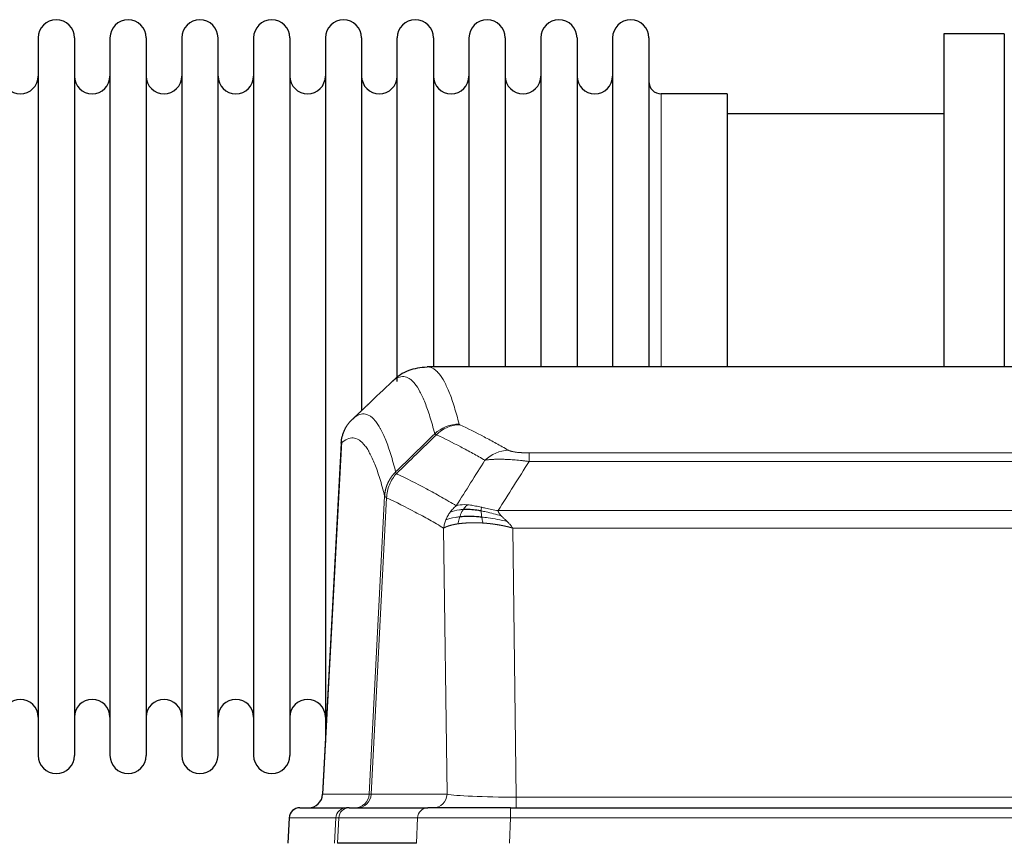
# Model space of a CAD drawing. Header units: inches. Extents: x 0 to 20790, y -12 to 14700.
# Tile 77 of 184: x 1999 to 2276, y 12095 to 12326. Entities that reach past the tile are written whole.
import ezdxf

# ---------------------------------------------------------------- set-up
doc = ezdxf.new("R2010")
doc.units = ezdxf.units.IN
doc.layers.add('1', color=7, linetype='Continuous', true_color=0xffffff)

msp = doc.modelspace()

# ---------------------------------------------------------------- linework, layer by layer
at = {"layer": '1', "color": 2, "linetype": 'Continuous', "lineweight": 25}
for p, q in [((2275.725, 12322.13), (2258.725, 12322.13)), ((2258.725, 12322.13), (2258.725, 12228.532)), ((2275.725, 12322.13), (2275.725, 12228.532)), ((2003.925, 12321.03), (2003.925, 12119.23)), ((2014.125, 12321.03), (2014.125, 12119.23)), ((2024.125, 12321.03), (2024.125, 12119.23)), ((2034.325, 12321.03), (2034.325, 12119.23)), ((2044.325, 12321.03), (2044.325, 12119.23)), ((2054.525, 12119.23), (2054.525, 12321.03)), ((2064.525, 12321.03), (2064.525, 12119.23)), ((2074.725, 12321.03), (2074.725, 12119.23)), ((2084.725, 12321.03), (2084.725, 12220.13)), ((2094.925, 12321.03), (2094.925, 12220.13)), ((2104.925, 12224.348), (2104.925, 12321.03)), ((2115.125, 12321.03), (2115.125, 12228.53)), ((2125.125, 12321.03), (2125.125, 12228.53)), ((2135.325, 12321.03), (2135.325, 12228.53)), ((2145.325, 12321.03), (2145.325, 12228.53)), ((2155.525, 12321.03), (2155.525, 12228.53)), ((2165.525, 12321.03), (2165.525, 12228.53)), ((2175.725, 12321.03), (2175.725, 12228.53)), ((2197.725, 12305.28), (2179.225, 12305.28)), ((2197.725, 12305.28), (2197.725, 12228.526)), ((2258.725, 12299.63), (2197.72, 12299.63)), ((2376.079, 12228.525), (2113.371, 12228.525)), ((2084.725, 12220.13), (2084.725, 12122.909)), ((2094.925, 12220.13), (2094.925, 12216.149)), ((2089.223, 12207.505), (2083.949, 12108.312)), ((2077.577, 12104.525), (2090.688, 12104.525)), ((2091.385, 12104.525), (2090.688, 12104.525)), ((2091.385, 12104.525), (2113.559, 12104.525)), ((2136.815, 12104.525), (2113.559, 12104.525)), ((2136.815, 12104.525), (2352.635, 12104.525)), ((2074.567, 12101.684), (2074.186, 12094.525)), ((2110.359, 12094.525), (2088.105, 12094.525))]:
    msp.add_line(p, q, dxfattribs=at)
at = {"layer": '1', "color": 110, "linetype": 'Continuous', "lineweight": 13}
for p, q in [((2179.225, 12305.28), (2179.225, 12228.526)), ((2089.209, 12207.011), (2083.961, 12108.315)), ((2142.053, 12204.318), (2347.396, 12204.318)), ((2142.053, 12201.901), (2142.053, 12204.318)), ((2347.396, 12201.901), (2142.053, 12201.901)), ((2097.027, 12108.315), (2101.404, 12192.184)), ((2101.96, 12191.707), (2097.609, 12108.315)), ((2133.322, 12188.071), (2356.128, 12188.071)), ((2118.96, 12108.315), (2118.003, 12183.162)), ((2137.435, 12183.173), (2138.403, 12107.489)), ((2352.015, 12183.173), (2137.435, 12183.173)), ((2083.961, 12108.315), (2097.027, 12108.315)), ((2097.609, 12108.315), (2118.96, 12108.315)), ((2138.403, 12107.489), (2351.046, 12107.489)), ((2138.403, 12104.525), (2138.403, 12107.489)), ((2136.815, 12101.682), (2136.815, 12104.525)), ((2074.583, 12101.682), (2074.203, 12094.525)), ((2087.694, 12101.682), (2074.583, 12101.682)), ((2087.321, 12094.525), (2087.694, 12101.682)), ((2088.479, 12101.682), (2088.105, 12094.525)), ((2110.653, 12101.682), (2088.479, 12101.682)), ((2110.359, 12094.525), (2110.653, 12101.682)), ((2136.815, 12101.682), (2136.522, 12094.525)), ((2352.635, 12101.682), (2136.815, 12101.682))]:
    msp.add_line(p, q, dxfattribs=at)
at = {"layer": '1', "color": 2, "linetype": 'Continuous', "lineweight": 25}
for centre, radius, start, end in [((2009.025, 12321.03), 5.1, 0, 180), ((2029.225, 12321.03), 5.1, 0, 180), ((2049.425, 12321.03), 5.1, 0, 180), ((2069.625, 12321.03), 5.1, 0, 180), ((2089.825, 12321.03), 5.1, 0, 180), ((2110.025, 12321.03), 5.1, 0, 180), ((2130.225, 12321.03), 5.1, 0, 180), ((2150.425, 12321.03), 5.1, 0, 180), ((2170.625, 12321.03), 5.1, 0, 180), ((1998.925, 12310.28), 5, 180, 0), ((2019.125, 12310.28), 5, 180, 0), ((2039.325, 12310.28), 5, 180, 0), ((2059.525, 12310.28), 5, 180, 0), ((2079.725, 12310.28), 5, 180, 0), ((2099.925, 12310.28), 5, 180, 0), ((2120.125, 12310.28), 5, 180, 0), ((2140.325, 12310.28), 5, 180, 0), ((2160.525, 12310.28), 5, 180, 0), ((2179.225, 12308.78), 3.5, 180, 270), ((1998.925, 12129.98), 5, 0, 180), ((2019.125, 12129.98), 5, 0, 180), ((2039.325, 12129.98), 5, 0, 180), ((2059.525, 12129.98), 5, 0, 180), ((2079.725, 12129.98), 5, 0, 180), ((2009.025, 12119.23), 5.1, 180, 0), ((2029.225, 12119.23), 5.1, 180, 0), ((2049.425, 12119.23), 5.1, 180, 0), ((2069.625, 12119.23), 5.1, 180, 0), ((2077.563, 12101.525), 3, 90, 176.75083)]:
    msp.add_arc(centre, radius, start, end, dxfattribs=at)
at = {"layer": '1', "color": 110, "linetype": 'Continuous', "lineweight": 13}
for centre, major_axis, ratio, start_param, end_param in [((2122.358, 12202.468), (-9.695, -2.45), 0.9931439, 4.4664808, 5.2238901), ((2122.545, 12202.307), (-4.281, -9.037), 0.9659395, 3.5975691, 4.3432065), ((2136.207, 12195.161), (-4.97, -8.677), 0.9635717, 3.6779385, 4.4208965), ((2093.035, 12108.525), (0, 4), 0.9993908, 3.1415927, 4.6600291), ((2093.733, 12108.525), (0, 4), 0.9702957, 3.1415927, 4.6600291), ((2117.053, 12108.525), (20.038, 0.208), 0.001459, 3.1763609, 3.3855124), ((2115.085, 12108.525), (0, 4), 0.9702957, 3.1415927, 4.6600291), ((2138.324, 12108.525), (-20.002, 0.052), 0.0517476, 0.2535919, 1.5749043), ((2077.577, 12101.525), (0, 3), 0.9993908, 0, 1.5184364), ((2090.688, 12101.525), (0, 3), 0.9993908, 0, 1.5184364), ((2091.385, 12101.525), (0, 3), 0.9702957, 0, 1.5184364), ((2113.559, 12101.525), (0, 3), 0.9702957, 0, 1.5184364), ((2114.706, 12101.525), (-27.029, 0.156), 0.000812, 6.0391366, 6.248288), ((2136.866, 12101.525), (-27.018, 0.123), 0.0058026, 4.7143189, 6.0386286)]:
    msp.add_ellipse(centre, major_axis=major_axis, ratio=ratio, start_param=start_param, end_param=end_param, dxfattribs=at)
at = {"layer": '1', "color": 2, "linetype": 'Continuous', "lineweight": 25}
msp.add_ellipse((2079.969, 12108.525), major_axis=(0, 4), ratio=0.9993908, start_param=3.1415927, end_param=4.6600291, dxfattribs=at)
for points, knots in [([(2113.353, 12228.41), (2111.403, 12228.315), (2107.842, 12227.743), (2104.793, 12225.656), (2103.822, 12224.625), (2103.72, 12224.508)], [0, 0, 0, 0, 0.4445355, 0.938314, 1, 1, 1, 1]), ([(2089.209, 12207.011), (2089.239, 12207.642), (2089.329, 12208.27), (2089.551, 12209.189), (2089.64, 12209.491), (2089.846, 12210.085), (2089.963, 12210.378), (2090.225, 12210.949), (2090.369, 12211.228), (2090.683, 12211.771), (2090.853, 12212.034), (2091.217, 12212.544), (2091.411, 12212.789), (2091.822, 12213.261), (2092.038, 12213.487), (2092.264, 12213.701)], [0, 0, 0, 0, 0.25, 0.25, 0.375, 0.375, 0.5, 0.5, 0.625, 0.625, 0.75, 0.75, 0.875, 0.875, 1, 1, 1, 1]), ([(2128.554, 12187.982), (2128.325, 12188.021), (2128.098, 12188.057), (2127.196, 12188.193), (2126.537, 12188.271), (2125.267, 12188.374), (2124.657, 12188.4), (2123.886, 12188.398), (2123.696, 12188.394), (2123.51, 12188.387)], [0, 0, 0, 0, 0.125, 0.125, 0.5, 0.5, 0.875, 0.875, 1, 1, 1, 1]), ([(2128.723, 12186.24), (2128.434, 12186.266), (2128.147, 12186.29), (2127.013, 12186.373), (2126.19, 12186.408), (2124.625, 12186.427), (2123.884, 12186.41), (2122.966, 12186.358), (2122.742, 12186.343), (2122.525, 12186.325)], [0, 0, 0, 0, 0.125, 0.125, 0.5, 0.5, 0.875, 0.875, 1, 1, 1, 1])]:
    msp.add_open_spline(points, degree=3, knots=knots, dxfattribs=at)
at = {"layer": '1', "color": 110, "linetype": 'Continuous', "lineweight": 13}
for points, knots in [([(2113.378, 12228.525), (2113.471, 12228.525), (2114.094, 12228.495), (2114.707, 12228.271), (2115.478, 12227.774), (2115.861, 12227.473), (2116.239, 12227.092), (2116.49, 12226.82), (2116.615, 12226.676), (2117.239, 12225.909), (2117.73, 12225.154), (2118.455, 12223.811), (2118.695, 12223.328), (2119.171, 12222.292), (2119.407, 12221.738), (2120.109, 12219.973), (2121.03, 12217.339), (2121.92, 12214.143), (2122.358, 12212.404)], [0, 0, 0, 0, 0.0285171, 0.1904309, 0.1904309, 0.2713878, 0.3118663, 0.3118663, 0.3523447, 0.3523447, 0.5142585, 0.5142585, 0.5952154, 0.5952154, 0.6761724, 0.6761724, 0.8380862, 1, 1, 1, 1]), ([(2115.49, 12209.665), (2115.052, 12211.402), (2114.16, 12214.596), (2113.239, 12217.229), (2112.536, 12218.992), (2112.299, 12219.545), (2111.823, 12220.581), (2111.583, 12221.063), (2110.856, 12222.406), (2110.365, 12223.16), (2109.74, 12223.927), (2109.615, 12224.072), (2109.363, 12224.343), (2108.984, 12224.724), (2108.601, 12225.026), (2107.83, 12225.524), (2106.786, 12225.906), (2105.176, 12225.634), (2104.074, 12224.891), (2103.516, 12224.378)], [0, 0, 0, 0, 0.125, 0.25, 0.25, 0.3125, 0.3125, 0.375, 0.375, 0.5, 0.5, 0.53125, 0.53125, 0.5625, 0.625, 0.625, 0.75, 0.875, 1, 1, 1, 1]), ([(2092.264, 12213.701), (2092.836, 12214.255), (2093.963, 12215.07), (2095.609, 12215.415), (2096.675, 12215.06), (2097.463, 12214.576), (2097.855, 12214.279), (2098.306, 12213.837), (2098.498, 12213.626), (2098.626, 12213.482), (2098.69, 12213.407), (2099.009, 12213.023), (2099.389, 12212.506), (2099.827, 12211.809), (2100.013, 12211.489), (2100.137, 12211.271), (2100.199, 12211.16), (2100.756, 12210.14), (2101.728, 12208.034), (2103.139, 12204.002), (2104.047, 12200.732), (2104.493, 12198.95)], [0, 0, 0, 0, 0.125, 0.25, 0.375, 0.375, 0.4375, 0.46875, 0.484375, 0.484375, 0.5, 0.5, 0.5625, 0.59375, 0.609375, 0.609375, 0.625, 0.625, 0.75, 0.875, 1, 1, 1, 1]), ([(2122.545, 12212.242), (2122.489, 12212.269), (2122.446, 12212.295), (2122.384, 12212.349), (2122.365, 12212.376), (2122.358, 12212.404)], [0, 0, 0, 0, 0.5, 0.5, 1, 1, 1, 1]), ([(2122.545, 12212.242), (2124.831, 12211.155), (2127.112, 12210.014), (2130.527, 12208.22), (2131.665, 12207.608), (2133.937, 12206.358), (2135.072, 12205.72), (2136.207, 12205.067)], [0, 0, 0, 0, 0.5, 0.5, 0.75, 0.75, 1, 1, 1, 1]), ([(2101.404, 12192.184), (2100.959, 12193.964), (2100.053, 12197.232), (2098.647, 12201.263), (2097.677, 12203.371), (2097.122, 12204.394), (2097.06, 12204.505), (2096.936, 12204.723), (2096.75, 12205.044), (2096.314, 12205.744), (2095.935, 12206.262), (2095.617, 12206.649), (2095.553, 12206.724), (2095.426, 12206.869), (2095.234, 12207.081), (2094.784, 12207.526), (2094.393, 12207.826), (2093.607, 12208.317), (2092.544, 12208.681), (2090.903, 12208.356), (2089.779, 12207.556), (2089.209, 12207.011)], [0, 0, 0, 0, 0.125, 0.25, 0.375, 0.375, 0.390625, 0.390625, 0.40625, 0.4375, 0.5, 0.5, 0.515625, 0.515625, 0.53125, 0.5625, 0.625, 0.625, 0.75, 0.875, 1, 1, 1, 1]), ([(2129.627, 12202.242), (2128.491, 12202.895), (2127.355, 12203.534), (2125.079, 12204.786), (2123.941, 12205.398), (2120.521, 12207.194), (2118.237, 12208.337), (2115.949, 12209.425)], [0, 0, 0, 0, 0.25, 0.25, 0.5, 0.5, 1, 1, 1, 1]), ([(2142.053, 12204.318), (2141.871, 12204.318), (2141.689, 12204.319), (2141.325, 12204.323), (2141.145, 12204.327), (2140.789, 12204.336), (2140.614, 12204.342), (2140.267, 12204.356), (2140.096, 12204.364), (2139.885, 12204.376), (2139.843, 12204.378), (2139.76, 12204.383), (2139.635, 12204.391), (2139.514, 12204.4), (2139.275, 12204.418), (2138.967, 12204.444), (2138.68, 12204.474), (2138.507, 12204.494), (2138.473, 12204.498), (2138.405, 12204.507), (2138.371, 12204.511), (2138.271, 12204.524), (2138.206, 12204.533), (2138.016, 12204.56), (2137.897, 12204.578), (2137.67, 12204.617), (2137.563, 12204.637), (2137.361, 12204.678), (2137.265, 12204.699), (2137.152, 12204.726), (2137.13, 12204.732), (2137.086, 12204.743), (2137.064, 12204.748), (2137, 12204.765), (2136.959, 12204.776), (2136.841, 12204.81), (2136.767, 12204.832), (2136.63, 12204.878), (2136.567, 12204.901), (2136.39, 12204.972), (2136.291, 12205.019), (2136.207, 12205.067)], [0, 0, 0, 0, 0.0625, 0.0625, 0.125, 0.125, 0.1875, 0.1875, 0.25, 0.25, 0.265625, 0.265625, 0.28125, 0.3125, 0.3125, 0.375, 0.4375, 0.4375, 0.453125, 0.453125, 0.46875, 0.46875, 0.5, 0.5, 0.5625, 0.5625, 0.625, 0.625, 0.6875, 0.6875, 0.703125, 0.703125, 0.71875, 0.71875, 0.75, 0.75, 0.8125, 0.8125, 0.875, 0.875, 1, 1, 1, 1]), ([(2142.053, 12201.901), (2141.719, 12201.944), (2141.386, 12201.985), (2140.723, 12202.063), (2140.394, 12202.1), (2139.418, 12202.204), (2138.781, 12202.265), (2138.078, 12202.323), (2138, 12202.329), (2137.845, 12202.342), (2137.767, 12202.348), (2137.536, 12202.366), (2137.383, 12202.377), (2136.928, 12202.408), (2136.333, 12202.446), (2135.761, 12202.474), (2135.339, 12202.491), (2135.131, 12202.499), (2134.925, 12202.505), (2134.789, 12202.509), (2134.721, 12202.511), (2134.116, 12202.526), (2133.608, 12202.53), (2132.888, 12202.522), (2132.656, 12202.517), (2132.318, 12202.506), (2132.207, 12202.502), (2131.988, 12202.492), (2131.88, 12202.487), (2131.353, 12202.458), (2130.965, 12202.426), (2130.25, 12202.346), (2129.924, 12202.298), (2129.627, 12202.242)], [0, 0, 0, 0, 0.0625, 0.0625, 0.125, 0.125, 0.25, 0.25, 0.265625, 0.265625, 0.28125, 0.28125, 0.3125, 0.3125, 0.375, 0.4375, 0.4375, 0.46875, 0.484375, 0.484375, 0.5, 0.5, 0.625, 0.625, 0.6875, 0.6875, 0.71875, 0.71875, 0.75, 0.75, 0.875, 0.875, 1, 1, 1, 1]), ([(2101.404, 12192.184), (2101.405, 12192.201), (2101.407, 12192.235), (2101.41, 12192.285), (2101.413, 12192.336), (2101.417, 12192.387), (2101.421, 12192.437), (2101.425, 12192.488), (2101.429, 12192.539), (2101.433, 12192.589), (2101.438, 12192.64), (2101.443, 12192.69), (2101.449, 12192.741), (2101.454, 12192.791), (2101.46, 12192.842), (2101.466, 12192.892), (2101.473, 12192.943), (2101.479, 12192.993), (2101.486, 12193.043), (2101.493, 12193.094), (2101.501, 12193.144), (2101.508, 12193.194), (2101.516, 12193.244), (2101.524, 12193.294), (2101.533, 12193.345), (2101.541, 12193.395), (2101.55, 12193.445), (2101.559, 12193.495), (2101.569, 12193.545), (2101.578, 12193.594), (2101.588, 12193.644), (2101.598, 12193.694), (2101.609, 12193.744), (2101.619, 12193.793), (2101.63, 12193.843), (2101.641, 12193.893), (2101.653, 12193.942), (2101.664, 12193.991), (2101.676, 12194.041), (2101.688, 12194.09), (2101.701, 12194.139), (2101.713, 12194.189), (2101.726, 12194.238), (2101.739, 12194.287), (2101.752, 12194.336), (2101.766, 12194.385), (2101.78, 12194.434), (2101.794, 12194.482), (2101.808, 12194.531), (2101.823, 12194.58), (2101.838, 12194.628), (2101.853, 12194.677), (2101.868, 12194.725), (2101.884, 12194.774), (2101.899, 12194.822), (2101.915, 12194.87), (2101.932, 12194.918), (2101.948, 12194.966), (2101.965, 12195.014), (2101.982, 12195.062), (2101.999, 12195.11), (2102.017, 12195.157), (2102.034, 12195.205), (2102.052, 12195.252), (2102.071, 12195.3), (2102.089, 12195.347), (2102.108, 12195.394), (2102.127, 12195.442), (2102.146, 12195.489), (2102.165, 12195.536), (2102.185, 12195.582), (2102.205, 12195.629), (2102.225, 12195.676), (2102.245, 12195.722), (2102.265, 12195.769), (2102.286, 12195.815), (2102.313, 12195.875), (2102.347, 12195.948), (2102.388, 12196.034), (2102.43, 12196.119), (2102.472, 12196.205), (2102.515, 12196.289), (2102.559, 12196.374), (2102.604, 12196.458), (2102.65, 12196.541), (2102.696, 12196.625), (2102.743, 12196.707), (2102.791, 12196.79), (2102.84, 12196.871), (2102.889, 12196.953), (2102.939, 12197.034), (2102.99, 12197.114), (2103.042, 12197.194), (2103.094, 12197.273), (2103.148, 12197.352), (2103.201, 12197.431), (2103.256, 12197.509), (2103.311, 12197.586), (2103.368, 12197.663), (2103.424, 12197.739), (2103.482, 12197.815), (2103.54, 12197.89), (2103.599, 12197.965), (2103.658, 12198.039), (2103.719, 12198.113), (2103.78, 12198.186), (2103.841, 12198.258), (2103.904, 12198.33), (2103.967, 12198.402), (2104.03, 12198.472), (2104.094, 12198.542), (2104.159, 12198.612), (2104.225, 12198.681), (2104.291, 12198.749), (2104.358, 12198.817), (2104.425, 12198.884), (2104.471, 12198.928), (2104.493, 12198.95)], [0, 0, 0, 0, 0.0066687, 0.0133374, 0.0200061, 0.0266746, 0.0333432, 0.0400116, 0.0466801, 0.0533484, 0.0600168, 0.066685, 0.0733532, 0.0800214, 0.0866895, 0.0933575, 0.1000255, 0.1066935, 0.1133614, 0.1200292, 0.126697, 0.1333647, 0.1400324, 0.1467001, 0.1533676, 0.1600352, 0.1667026, 0.1733701, 0.1800374, 0.1867047, 0.193372, 0.2000392, 0.2067064, 0.2133735, 0.2200405, 0.2267075, 0.2333745, 0.2400414, 0.2467082, 0.253375, 0.2600418, 0.2667085, 0.2733751, 0.2800417, 0.2867082, 0.2933747, 0.3000412, 0.3067075, 0.3133739, 0.3200401, 0.3267064, 0.3333725, 0.3400387, 0.3467047, 0.3533708, 0.3600367, 0.3667026, 0.3733685, 0.3800343, 0.3867001, 0.3933658, 0.4000315, 0.4066971, 0.4133626, 0.4200281, 0.4266936, 0.433359, 0.4400243, 0.4466896, 0.4533549, 0.4600201, 0.4666852, 0.4733503, 0.4800154, 0.4866804, 0.4933453, 0.5000102, 0.5125098, 0.5250093, 0.5375088, 0.5500082, 0.5625077, 0.5750071, 0.5875066, 0.600006, 0.6125054, 0.6250049, 0.6375043, 0.6500037, 0.6625032, 0.6750026, 0.6875021, 0.7000016, 0.7125011, 0.7250006, 0.7375001, 0.7499997, 0.7624993, 0.7749989, 0.7874985, 0.7999982, 0.812498, 0.8249977, 0.8374975, 0.8499974, 0.8624973, 0.8749972, 0.8874972, 0.8999973, 0.9124974, 0.9249976, 0.9374978, 0.9499981, 0.9624985, 0.9749989, 0.9874994, 1, 1, 1, 1]), ([(2101.96, 12191.707), (2101.982, 12192.338), (2102.059, 12192.966), (2102.323, 12194.195), (2102.509, 12194.795), (2102.98, 12195.948), (2103.266, 12196.5), (2103.924, 12197.537), (2104.297, 12198.023), (2104.705, 12198.467)], [0, 0, 0, 0, 0.25, 0.25, 0.5, 0.5, 0.75, 0.75, 1, 1, 1, 1]), ([(2104.705, 12198.467), (2104.63, 12198.556), (2104.588, 12198.652), (2104.53, 12198.825), (2104.514, 12198.902), (2104.493, 12198.95)], [0, 0, 0, 0, 0.5, 0.5, 1, 1, 1, 1]), ([(2104.705, 12198.467), (2107.528, 12197.128), (2110.343, 12195.707), (2114.557, 12193.453), (2115.96, 12192.68), (2118.762, 12191.095), (2120.161, 12190.282), (2121.559, 12189.448)], [0, 0, 0, 0, 0.5, 0.5, 0.75, 0.75, 1, 1, 1, 1]), ([(2101.96, 12191.707), (2101.955, 12191.711), (2101.945, 12191.717), (2101.93, 12191.727), (2101.915, 12191.737), (2101.9, 12191.746), (2101.884, 12191.756), (2101.869, 12191.766), (2101.853, 12191.776), (2101.838, 12191.786), (2101.823, 12191.795), (2101.807, 12191.805), (2101.792, 12191.815), (2101.777, 12191.825), (2101.761, 12191.835), (2101.746, 12191.845), (2101.731, 12191.855), (2101.716, 12191.865), (2101.701, 12191.876), (2101.686, 12191.886), (2101.672, 12191.896), (2101.657, 12191.906), (2101.643, 12191.916), (2101.629, 12191.926), (2101.615, 12191.937), (2101.602, 12191.947), (2101.588, 12191.957), (2101.567, 12191.973), (2101.542, 12191.995), (2101.513, 12192.021), (2101.489, 12192.045), (2101.47, 12192.067), (2101.454, 12192.087), (2101.442, 12192.105), (2101.431, 12192.121), (2101.424, 12192.136), (2101.418, 12192.148), (2101.413, 12192.159), (2101.41, 12192.167), (2101.407, 12192.174), (2101.406, 12192.179), (2101.405, 12192.182), (2101.404, 12192.184), (2101.404, 12192.184)], [0, 0, 0, 0, 0.0155037, 0.0313049, 0.0474035, 0.0637997, 0.0804935, 0.097485, 0.1147743, 0.1323613, 0.1502462, 0.1684289, 0.1869096, 0.2056883, 0.224765, 0.2441397, 0.2638126, 0.2837835, 0.3040527, 0.32462, 0.3454856, 0.3666494, 0.3881116, 0.409872, 0.4319308, 0.454288, 0.4769435, 0.4998975, 0.5635611, 0.6228928, 0.6778927, 0.7285606, 0.7748966, 0.8169007, 0.8545729, 0.8879131, 0.9169214, 0.9415977, 0.9619421, 0.9779545, 0.989635, 0.9969835, 1, 1, 1, 1]), ([(2118.003, 12183.162), (2116.672, 12183.949), (2115.34, 12184.717), (2112.672, 12186.215), (2111.337, 12186.946), (2107.326, 12189.082), (2104.646, 12190.432), (2101.96, 12191.707)], [0, 0, 0, 0, 0.25, 0.25, 0.5, 0.5, 1, 1, 1, 1]), ([(2119.852, 12187.641), (2120.098, 12187.972), (2120.365, 12188.29), (2120.935, 12188.893), (2121.239, 12189.18), (2121.559, 12189.448)], [0, 0, 0, 0, 0.5, 0.5, 1, 1, 1, 1]), ([(2123.51, 12188.387), (2123.139, 12188.374), (2122.782, 12188.349), (2121.422, 12188.197), (2120.551, 12187.973), (2119.852, 12187.641)], [0, 0, 0, 0, 0.25, 0.25, 1, 1, 1, 1]), ([(2124.735, 12189.71), (2124.436, 12189.736), (2124.146, 12189.751), (2123.019, 12189.767), (2122.252, 12189.673), (2121.559, 12189.448)], [0, 0, 0, 0, 0.25, 0.25, 1, 1, 1, 1]), ([(2122.525, 12186.325), (2122.556, 12186.415), (2122.588, 12186.506), (2122.722, 12186.87), (2122.835, 12187.142), (2123.085, 12187.667), (2123.221, 12187.92), (2123.412, 12188.236), (2123.461, 12188.313), (2123.51, 12188.387)], [0, 0, 0, 0, 0.125, 0.125, 0.5, 0.5, 0.875, 0.875, 1, 1, 1, 1]), ([(2123.51, 12188.387), (2123.609, 12188.537), (2123.71, 12188.679), (2123.967, 12189.007), (2124.125, 12189.181), (2124.435, 12189.482), (2124.589, 12189.608), (2124.735, 12189.71)], [0, 0, 0, 0, 0.25, 0.25, 0.625, 0.625, 1, 1, 1, 1]), ([(2128.704, 12189.014), (2128.524, 12189.054), (2128.345, 12189.094), (2127.638, 12189.248), (2127.124, 12189.354), (2126.129, 12189.536), (2125.65, 12189.61), (2125.036, 12189.681), (2124.884, 12189.697), (2124.735, 12189.71)], [0, 0, 0, 0, 0.125, 0.125, 0.5, 0.5, 0.875, 0.875, 1, 1, 1, 1]), ([(2128.554, 12187.982), (2128.552, 12188.105), (2128.554, 12188.221), (2128.567, 12188.487), (2128.583, 12188.624), (2128.631, 12188.853), (2128.664, 12188.945), (2128.704, 12189.014)], [0, 0, 0, 0, 0.25, 0.25, 0.625, 0.625, 1, 1, 1, 1]), ([(2133.322, 12188.071), (2132.102, 12188.26), (2130.926, 12188.516), (2129.432, 12188.851), (2129.065, 12188.934), (2128.704, 12189.014)], [0, 0, 0, 0, 0.75, 0.75, 1, 1, 1, 1]), ([(2118.642, 12185.501), (2118.798, 12185.877), (2118.978, 12186.245), (2119.383, 12186.96), (2119.607, 12187.307), (2119.852, 12187.641)], [0, 0, 0, 0, 0.5, 0.5, 1, 1, 1, 1]), ([(2122.525, 12186.325), (2122.09, 12186.289), (2121.68, 12186.243), (2120.15, 12186.027), (2119.254, 12185.786), (2118.642, 12185.501)], [0, 0, 0, 0, 0.25, 0.25, 1, 1, 1, 1]), ([(2122.035, 12184.364), (2122.07, 12184.564), (2122.113, 12184.787), (2122.218, 12185.267), (2122.281, 12185.522), (2122.407, 12185.963), (2122.463, 12186.143), (2122.525, 12186.325)], [0, 0, 0, 0, 0.375, 0.375, 0.75, 0.75, 1, 1, 1, 1]), ([(2134.193, 12186.627), (2132.782, 12187.049), (2131.346, 12187.425), (2129.475, 12187.815), (2129.011, 12187.903), (2128.554, 12187.982)], [0, 0, 0, 0, 0.75, 0.75, 1, 1, 1, 1]), ([(2128.723, 12186.24), (2128.71, 12186.317), (2128.699, 12186.394), (2128.654, 12186.704), (2128.625, 12186.936), (2128.581, 12187.38), (2128.566, 12187.593), (2128.556, 12187.856), (2128.555, 12187.92), (2128.554, 12187.982)], [0, 0, 0, 0, 0.125, 0.125, 0.5, 0.5, 0.875, 0.875, 1, 1, 1, 1]), ([(2129.037, 12184.589), (2129.004, 12184.752), (2128.965, 12184.937), (2128.883, 12185.34), (2128.84, 12185.557), (2128.773, 12185.931), (2128.747, 12186.085), (2128.723, 12186.24)], [0, 0, 0, 0, 0.375, 0.375, 0.75, 0.75, 1, 1, 1, 1]), ([(2135.864, 12185.009), (2134.092, 12185.461), (2132.262, 12185.808), (2129.888, 12186.12), (2129.3, 12186.186), (2128.723, 12186.24)], [0, 0, 0, 0, 0.75, 0.75, 1, 1, 1, 1]), ([(2134.193, 12186.627), (2134.074, 12186.755), (2133.964, 12186.88), (2133.716, 12187.19), (2133.591, 12187.372), (2133.404, 12187.727), (2133.343, 12187.901), (2133.322, 12188.071)], [0, 0, 0, 0, 0.25, 0.25, 0.625, 0.625, 1, 1, 1, 1]), ([(2135.864, 12185.009), (2135.79, 12185.081), (2135.716, 12185.151), (2135.42, 12185.433), (2135.198, 12185.64), (2134.771, 12186.044), (2134.566, 12186.241), (2134.313, 12186.499), (2134.252, 12186.564), (2134.193, 12186.627)], [0, 0, 0, 0, 0.125, 0.125, 0.5, 0.5, 0.875, 0.875, 1, 1, 1, 1]), ([(2118.003, 12183.162), (2118.06, 12183.559), (2118.142, 12183.954), (2118.356, 12184.736), (2118.487, 12185.122), (2118.642, 12185.501)], [0, 0, 0, 0, 0.5, 0.5, 1, 1, 1, 1]), ([(2122.034, 12184.364), (2122.023, 12184.362), (2122, 12184.358), (2121.965, 12184.353), (2121.929, 12184.348), (2121.894, 12184.342), (2121.857, 12184.337), (2121.821, 12184.331), (2121.784, 12184.325), (2121.746, 12184.319), (2121.709, 12184.313), (2121.671, 12184.307), (2121.632, 12184.3), (2121.593, 12184.294), (2121.554, 12184.287), (2121.515, 12184.28), (2121.475, 12184.273), (2121.435, 12184.266), (2121.395, 12184.259), (2121.354, 12184.251), (2121.313, 12184.244), (2121.271, 12184.236), (2121.23, 12184.228), (2121.188, 12184.22), (2121.146, 12184.212), (2121.103, 12184.204), (2121.061, 12184.196), (2121.018, 12184.187), (2120.975, 12184.178), (2120.931, 12184.169), (2120.887, 12184.16), (2120.844, 12184.151), (2120.8, 12184.142), (2120.755, 12184.132), (2120.711, 12184.123), (2120.666, 12184.113), (2120.621, 12184.103), (2120.576, 12184.093), (2120.531, 12184.083), (2120.486, 12184.072), (2120.441, 12184.062), (2120.395, 12184.051), (2120.349, 12184.04), (2120.304, 12184.029), (2120.258, 12184.018), (2120.212, 12184.006), (2120.166, 12183.995), (2120.12, 12183.983), (2120.074, 12183.971), (2120.027, 12183.959), (2119.981, 12183.946), (2119.935, 12183.934), (2119.889, 12183.921), (2119.843, 12183.908), (2119.796, 12183.895), (2119.75, 12183.882), (2119.704, 12183.869), (2119.658, 12183.855), (2119.612, 12183.842), (2119.566, 12183.828), (2119.52, 12183.814), (2119.474, 12183.8), (2119.428, 12183.785), (2119.383, 12183.771), (2119.337, 12183.756), (2119.292, 12183.741), (2119.247, 12183.726), (2119.202, 12183.71), (2119.157, 12183.695), (2119.112, 12183.679), (2119.068, 12183.663), (2119.024, 12183.647), (2118.98, 12183.631), (2118.936, 12183.614), (2118.893, 12183.598), (2118.85, 12183.581), (2118.807, 12183.564), (2118.764, 12183.547), (2118.722, 12183.529), (2118.68, 12183.512), (2118.639, 12183.494), (2118.598, 12183.476), (2118.557, 12183.458), (2118.517, 12183.439), (2118.477, 12183.421), (2118.437, 12183.402), (2118.398, 12183.383), (2118.36, 12183.364), (2118.322, 12183.345), (2118.284, 12183.325), (2118.247, 12183.305), (2118.21, 12183.286), (2118.174, 12183.265), (2118.139, 12183.245), (2118.104, 12183.225), (2118.069, 12183.204), (2118.036, 12183.183), (2118.014, 12183.169), (2118.003, 12183.162)], [0, 0, 0, 0, 0.0060657, 0.012223, 0.0184718, 0.0248123, 0.0312443, 0.0377679, 0.0443831, 0.0510899, 0.0578883, 0.0647782, 0.0717598, 0.0788329, 0.0859977, 0.093254, 0.1006019, 0.1080414, 0.1155725, 0.1231952, 0.1309095, 0.1387154, 0.1466129, 0.1546019, 0.1626826, 0.1708549, 0.1791188, 0.1874742, 0.1959213, 0.20446, 0.2130903, 0.2218121, 0.2306256, 0.2395307, 0.2485274, 0.2576156, 0.2667955, 0.276067, 0.2854301, 0.2948848, 0.3044311, 0.314069, 0.3237985, 0.3336196, 0.3435324, 0.3535367, 0.3636326, 0.3738202, 0.3840993, 0.3944701, 0.4049324, 0.4154864, 0.426132, 0.4368691, 0.4476979, 0.4586183, 0.4696303, 0.480734, 0.4919292, 0.503216, 0.5145945, 0.5260645, 0.5376262, 0.5492795, 0.5610244, 0.5728609, 0.584789, 0.5968087, 0.60892, 0.621123, 0.6334175, 0.6458037, 0.6582815, 0.6708509, 0.6835119, 0.6962645, 0.7091087, 0.7220445, 0.735072, 0.748191, 0.7614017, 0.774704, 0.7880979, 0.8015834, 0.8151605, 0.8288293, 0.8425896, 0.8564416, 0.8703852, 0.8844204, 0.8985472, 0.9127656, 0.9270756, 0.9414773, 0.9559705, 0.9705554, 0.9852319, 1, 1, 1, 1]), ([(2129.037, 12184.589), (2129.015, 12184.59), (2128.971, 12184.593), (2128.905, 12184.597), (2128.839, 12184.601), (2128.773, 12184.605), (2128.707, 12184.608), (2128.641, 12184.612), (2128.575, 12184.616), (2128.509, 12184.619), (2128.442, 12184.622), (2128.376, 12184.625), (2128.309, 12184.628), (2128.243, 12184.631), (2128.176, 12184.634), (2128.11, 12184.637), (2128.043, 12184.639), (2127.976, 12184.642), (2127.91, 12184.644), (2127.843, 12184.646), (2127.776, 12184.649), (2127.709, 12184.651), (2127.642, 12184.653), (2127.576, 12184.654), (2127.509, 12184.656), (2127.442, 12184.658), (2127.375, 12184.659), (2127.308, 12184.66), (2127.241, 12184.662), (2127.174, 12184.663), (2127.107, 12184.664), (2127.039, 12184.665), (2126.972, 12184.665), (2126.905, 12184.666), (2126.838, 12184.667), (2126.771, 12184.667), (2126.704, 12184.667), (2126.637, 12184.668), (2126.57, 12184.668), (2126.503, 12184.668), (2126.436, 12184.667), (2126.368, 12184.667), (2126.301, 12184.667), (2126.234, 12184.666), (2126.167, 12184.666), (2126.1, 12184.665), (2126.033, 12184.664), (2125.966, 12184.663), (2125.899, 12184.662), (2125.832, 12184.66), (2125.765, 12184.659), (2125.699, 12184.658), (2125.632, 12184.656), (2125.565, 12184.654), (2125.498, 12184.652), (2125.432, 12184.65), (2125.365, 12184.648), (2125.298, 12184.646), (2125.232, 12184.644), (2125.165, 12184.641), (2125.099, 12184.639), (2125.032, 12184.636), (2124.966, 12184.633), (2124.9, 12184.63), (2124.834, 12184.627), (2124.768, 12184.624), (2124.702, 12184.62), (2124.636, 12184.617), (2124.57, 12184.613), (2124.504, 12184.61), (2124.438, 12184.606), (2124.373, 12184.602), (2124.307, 12184.598), (2124.242, 12184.593), (2124.176, 12184.589), (2124.111, 12184.585), (2124.046, 12184.58), (2123.981, 12184.575), (2123.916, 12184.57), (2123.851, 12184.565), (2123.786, 12184.56), (2123.722, 12184.555), (2123.657, 12184.549), (2123.593, 12184.544), (2123.529, 12184.538), (2123.465, 12184.533), (2123.401, 12184.527), (2123.337, 12184.521), (2123.273, 12184.514), (2123.21, 12184.508), (2123.147, 12184.502), (2123.083, 12184.495), (2123.02, 12184.488), (2122.957, 12184.482), (2122.895, 12184.475), (2122.832, 12184.468), (2122.77, 12184.46), (2122.707, 12184.453), (2122.645, 12184.446), (2122.583, 12184.438), (2122.521, 12184.43), (2122.46, 12184.422), (2122.399, 12184.414), (2122.337, 12184.406), (2122.276, 12184.398), (2122.216, 12184.39), (2122.155, 12184.381), (2122.095, 12184.372), (2122.055, 12184.367), (2122.034, 12184.364)], [0, 0, 0, 0, 0.0082024, 0.0164263, 0.0246716, 0.0329384, 0.0412265, 0.0495362, 0.0578672, 0.0662198, 0.0745938, 0.0829892, 0.0914062, 0.0998446, 0.1083045, 0.1167859, 0.1252887, 0.1338131, 0.1423589, 0.1509263, 0.1595151, 0.1681255, 0.1767574, 0.1854108, 0.1940858, 0.2027822, 0.2115002, 0.2202398, 0.2290008, 0.2377835, 0.2465876, 0.2554134, 0.2642606, 0.2731295, 0.2820199, 0.2909319, 0.2998654, 0.3088206, 0.3177973, 0.3267956, 0.3358154, 0.3448569, 0.35392, 0.3630047, 0.3721109, 0.3812388, 0.3903883, 0.3995594, 0.4087522, 0.4179665, 0.4272025, 0.4364601, 0.4457393, 0.4550402, 0.4643627, 0.4737069, 0.4830727, 0.4924601, 0.5018692, 0.5113, 0.5207524, 0.5302265, 0.5397222, 0.5492397, 0.5587788, 0.5683395, 0.577922, 0.5875261, 0.5971519, 0.6067994, 0.6164686, 0.6261595, 0.6358721, 0.6456064, 0.6553624, 0.6651401, 0.6749395, 0.6847606, 0.6946034, 0.704468, 0.7143542, 0.7242622, 0.734192, 0.7441434, 0.7541166, 0.7641115, 0.7741282, 0.7841666, 0.7942268, 0.8043087, 0.8144123, 0.8245377, 0.8346848, 0.8448538, 0.8550444, 0.8652568, 0.875491, 0.885747, 0.8960247, 0.9063242, 0.9166455, 0.9269886, 0.9373534, 0.9477401, 0.9581485, 0.9685787, 0.9790306, 0.9895044, 1, 1, 1, 1]), ([(2137.435, 12183.173), (2137.413, 12183.179), (2137.368, 12183.191), (2137.302, 12183.21), (2137.235, 12183.228), (2137.169, 12183.247), (2137.102, 12183.265), (2137.035, 12183.283), (2136.968, 12183.301), (2136.901, 12183.319), (2136.834, 12183.337), (2136.767, 12183.354), (2136.699, 12183.372), (2136.632, 12183.389), (2136.564, 12183.407), (2136.497, 12183.424), (2136.429, 12183.441), (2136.361, 12183.458), (2136.293, 12183.475), (2136.225, 12183.492), (2136.157, 12183.509), (2136.088, 12183.525), (2136.02, 12183.542), (2135.952, 12183.558), (2135.883, 12183.575), (2135.814, 12183.591), (2135.746, 12183.607), (2135.677, 12183.623), (2135.608, 12183.639), (2135.539, 12183.654), (2135.47, 12183.67), (2135.401, 12183.686), (2135.331, 12183.701), (2135.262, 12183.716), (2135.193, 12183.731), (2135.123, 12183.747), (2135.054, 12183.761), (2134.984, 12183.776), (2134.914, 12183.791), (2134.844, 12183.806), (2134.774, 12183.82), (2134.704, 12183.835), (2134.634, 12183.849), (2134.564, 12183.863), (2134.494, 12183.877), (2134.424, 12183.891), (2134.353, 12183.905), (2134.283, 12183.918), (2134.213, 12183.932), (2134.142, 12183.945), (2134.071, 12183.959), (2134.001, 12183.972), (2133.93, 12183.985), (2133.859, 12183.998), (2133.788, 12184.011), (2133.717, 12184.024), (2133.646, 12184.036), (2133.575, 12184.049), (2133.504, 12184.061), (2133.433, 12184.074), (2133.362, 12184.086), (2133.291, 12184.098), (2133.219, 12184.11), (2133.148, 12184.122), (2133.077, 12184.133), (2133.005, 12184.145), (2132.934, 12184.156), (2132.862, 12184.168), (2132.79, 12184.179), (2132.719, 12184.19), (2132.647, 12184.201), (2132.575, 12184.212), (2132.504, 12184.222), (2132.432, 12184.233), (2132.36, 12184.243), (2132.288, 12184.254), (2132.216, 12184.264), (2132.144, 12184.274), (2132.072, 12184.284), (2132, 12184.294), (2131.928, 12184.304), (2131.856, 12184.313), (2131.784, 12184.323), (2131.712, 12184.332), (2131.639, 12184.341), (2131.567, 12184.35), (2131.495, 12184.359), (2131.423, 12184.368), (2131.351, 12184.377), (2131.278, 12184.386), (2131.206, 12184.394), (2131.134, 12184.402), (2131.061, 12184.411), (2130.989, 12184.419), (2130.917, 12184.427), (2130.844, 12184.435), (2130.772, 12184.442), (2130.7, 12184.45), (2130.627, 12184.457), (2130.555, 12184.465), (2130.483, 12184.472), (2130.41, 12184.479), (2130.338, 12184.486), (2130.265, 12184.493), (2130.193, 12184.5), (2130.121, 12184.506), (2130.048, 12184.513), (2129.976, 12184.519), (2129.904, 12184.525), (2129.831, 12184.531), (2129.759, 12184.537), (2129.687, 12184.543), (2129.615, 12184.548), (2129.542, 12184.554), (2129.47, 12184.559), (2129.398, 12184.565), (2129.326, 12184.57), (2129.254, 12184.575), (2129.181, 12184.58), (2129.109, 12184.584), (2129.061, 12184.587), (2129.037, 12184.589)], [0, 0, 0, 0, 0.007775, 0.0155603, 0.0233558, 0.0311618, 0.038978, 0.0468046, 0.0546416, 0.0624889, 0.0703466, 0.0782147, 0.0860931, 0.093982, 0.1018813, 0.109791, 0.1177112, 0.1256417, 0.1335828, 0.1415343, 0.1494962, 0.1574687, 0.1654516, 0.173445, 0.1814489, 0.1894634, 0.1974883, 0.2055238, 0.2135699, 0.2216264, 0.2296936, 0.2377713, 0.2458596, 0.2539585, 0.2620679, 0.270188, 0.2783187, 0.28646, 0.2946119, 0.3027745, 0.3109477, 0.3191316, 0.3273261, 0.3355314, 0.3437472, 0.3519738, 0.3602111, 0.3684591, 0.3767178, 0.3849872, 0.3932673, 0.4015582, 0.4098598, 0.4181722, 0.4264954, 0.4348293, 0.443174, 0.4515295, 0.4598958, 0.4682728, 0.4766607, 0.4850594, 0.493469, 0.5018893, 0.5103206, 0.5187626, 0.5272155, 0.5356793, 0.544154, 0.5526395, 0.561136, 0.5696433, 0.5781615, 0.5866906, 0.5952307, 0.6037817, 0.6123436, 0.6209165, 0.6295003, 0.638095, 0.6467007, 0.6553174, 0.6639451, 0.6725838, 0.6812334, 0.6898941, 0.6985657, 0.7072484, 0.7159421, 0.7246468, 0.7333625, 0.7420893, 0.7508272, 0.759576, 0.768336, 0.777107, 0.7858891, 0.7946823, 0.8034866, 0.812302, 0.8211284, 0.829966, 0.8388147, 0.8476746, 0.8565455, 0.8654276, 0.8743209, 0.8832252, 0.8921408, 0.9010675, 0.9100054, 0.9189544, 0.9279147, 0.9368861, 0.9458688, 0.9548626, 0.9638676, 0.9728839, 0.9819114, 0.9909501, 1, 1, 1, 1]), ([(2137.435, 12183.173), (2137.282, 12183.419), (2137.106, 12183.658), (2136.723, 12184.124), (2136.516, 12184.351), (2136.158, 12184.721), (2136.012, 12184.866), (2135.864, 12185.009)], [0, 0, 0, 0, 0.375, 0.375, 0.75, 0.75, 1, 1, 1, 1])]:
    msp.add_open_spline(points, degree=3, knots=knots, dxfattribs=at)
at = {"layer": '1', "color": 2, "linetype": 'Continuous', "lineweight": 25}
for points, degree in [([(2103.516, 12224.378), (2101.229, 12222.209), (2098.943, 12220.04), (2096.658, 12217.872)], 3), ([(2096.774, 12217.982), (2092.266, 12213.704)], 1)]:
    msp.add_open_spline(points, degree=degree, dxfattribs=at)
at = {"layer": '1', "color": 110, "linetype": 'Continuous', "lineweight": 13}
for points in [[(2104.493, 12198.95), (2108.158, 12202.522), (2111.824, 12206.094), (2115.49, 12209.665)], [(2115.949, 12209.425), (2112.2, 12205.773), (2108.453, 12202.12), (2104.705, 12198.467)], [(2115.949, 12209.425), (2115.837, 12209.477), (2115.648, 12209.569), (2115.531, 12209.637), (2115.49, 12209.665)], [(2121.559, 12189.448), (2124.233, 12193.717), (2126.923, 12197.982), (2129.627, 12202.242)], [(2142.053, 12201.901), (2139.126, 12197.296), (2136.215, 12192.686), (2133.322, 12188.071)]]:
    msp.add_open_spline(points, degree=3, dxfattribs=at)

doc.saveas('drawing.dxf')
